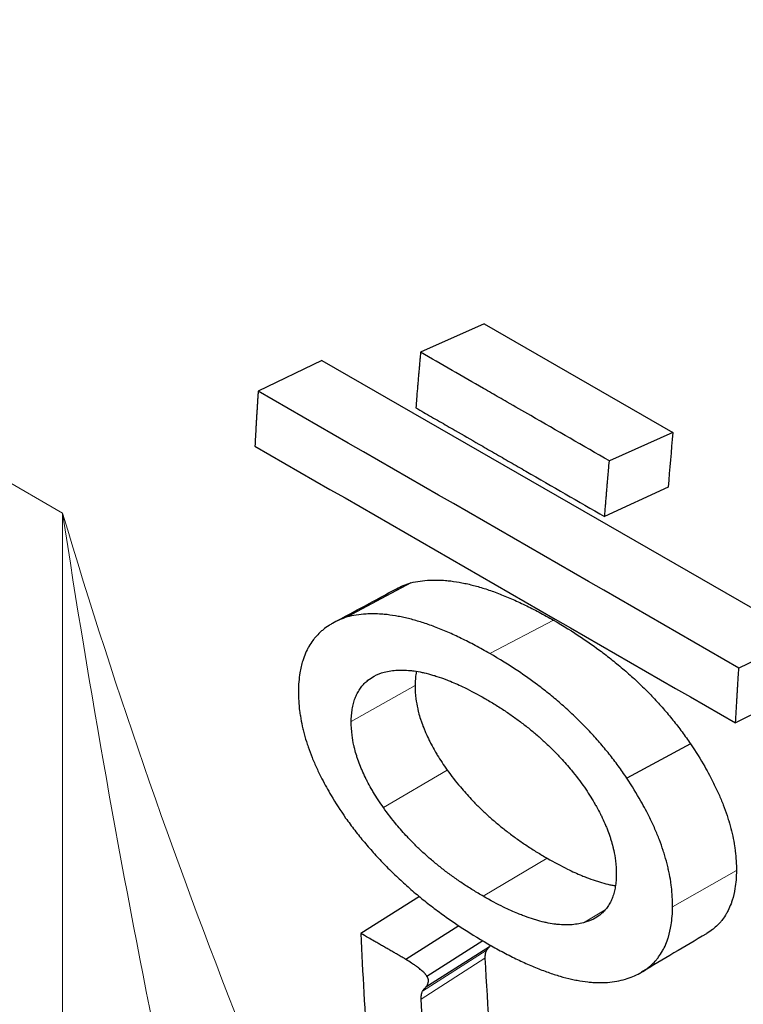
# Model space of a CAD drawing. Header units: millimetres. Extents: x 14 to 974, y 14 to 587.
# Tile 33 of 45: x 536.72 to 540.72, y 424.62 to 430.08. Entities that reach past the tile are written whole.
import ezdxf

# ---------------------------------------------------------------- set-up
doc = ezdxf.new("R2010")
doc.units = ezdxf.units.MM
doc.layers.add('외형선(ISO)', color=7, linetype='Continuous', lineweight=25)
doc.layers.add('좁은 외형선(ISO)', color=7, linetype='Continuous', lineweight=18)

msp = doc.modelspace()

# ---------------------------------------------------------------- linework, layer by layer
at = {"layer": '외형선(ISO)'}
for p, q in [((539.2889, 428.3914), (538.9375, 428.2344)), ((539.2889, 428.3914), (540.3346, 427.7892)), ((538.3904, 428.1894), (538.038, 428.0186)), ((538.3904, 428.1894), (541.0529, 426.6562)), ((540.3346, 427.7892), (539.9833, 427.6322)), ((540.3087, 427.4874), (539.9568, 427.3244)), ((538.8835, 426.9576), (538.5302, 426.7684)), ((541.0529, 426.6562), (540.7004, 426.4854)), ((541.035, 426.3583), (540.6822, 426.1815)), ((540.433, 426.0653), (540.0797, 425.8761)), ((538.9306, 425.2201), (538.6068, 425.0158)), ((539.1501, 425.0576), (538.8563, 424.8722)), ((539.2828, 424.9745), (538.9726, 424.7783)), ((539.3191, 424.9424), (538.966, 424.7177))]:
    msp.add_line(p, q, dxfattribs=at)
for centre, major_axis, start_param, end_param in [((545.4402, 442.8167), (12.4758, 21.6646), 0, 3.141593), ((557.9033, 435.6397), (-12.4758, -21.6646), 5.384727, 5.398839), ((556.9438, 436.1922), (-12.4758, -21.6646), 5.552163, 5.593411)]:
    msp.add_ellipse(centre, major_axis=major_axis, ratio=0.578093, start_param=start_param, end_param=end_param, dxfattribs=at)
for points, knots in [([(538.9375, 428.2344), (538.9367, 428.2258), (538.9359, 428.2173), (538.9351, 428.2087), (538.9344, 428.2001), (538.9336, 428.1916), (538.9328, 428.183), (538.9324, 428.1787), (538.9321, 428.1744), (538.9317, 428.1701), (538.9309, 428.1616), (538.9302, 428.153), (538.9294, 428.1445), (538.929, 428.1402), (538.9287, 428.1359), (538.9283, 428.1316), (538.9275, 428.1231), (538.9268, 428.1145), (538.926, 428.106), (538.9257, 428.1017), (538.9253, 428.0974), (538.9249, 428.0931), (538.9242, 428.0846), (538.9235, 428.076), (538.9227, 428.0675), (538.9224, 428.0632), (538.922, 428.0589), (538.9216, 428.0547), (538.9209, 428.0461), (538.9202, 428.0376), (538.9195, 428.029), (538.9191, 428.0247), (538.9187, 428.0205), (538.9184, 428.0162), (538.9173, 428.0034), (538.9163, 427.9906), (538.9152, 427.9778), (538.9138, 427.9607), (538.9124, 427.9437), (538.9111, 427.9266)], [0, 0, 0, 0, 0.00293985, 0.00293985, 0.00293985, 0.00587969, 0.00587969, 0.00587969, 0.00734962, 0.00734962, 0.00734962, 0.01028946, 0.01028946, 0.01028946, 0.01175938, 0.01175938, 0.01175938, 0.01469923, 0.01469923, 0.01469923, 0.01616915, 0.01616915, 0.01616915, 0.019109, 0.019109, 0.019109, 0.02057892, 0.02057892, 0.02057892, 0.02351877, 0.02351877, 0.02351877, 0.02498869, 0.02498869, 0.02498869, 0.02939846, 0.02939846, 0.02939846, 0.03527815, 0.03527815, 0.03527815, 0.03527815]), ([(539.9833, 427.6322), (539.838, 427.7158), (539.6928, 427.7995), (539.5475, 427.8831), (539.504, 427.9082), (539.4604, 427.9333), (539.4168, 427.9584), (539.4023, 427.9668), (539.3878, 427.9751), (539.3732, 427.9835), (539.3442, 428.0002), (539.3151, 428.0169), (539.2861, 428.0337), (539.1699, 428.1006), (539.0537, 428.1675), (538.9375, 428.2344)], [0, 0, 0, 0, 0.0616237, 0.0616237, 0.0616237, 0.0801108, 0.0801108, 0.0801108, 0.0862732, 0.0862732, 0.0862732, 0.0985979, 0.0985979, 0.0985979, 0.1478969, 0.1478969, 0.1478969, 0.1478969]), ([(538.038, 428.0186), (538.0374, 428.0102), (538.0368, 428.0017), (538.0363, 427.9933), (538.0358, 427.9848), (538.0352, 427.9763), (538.0347, 427.9679), (538.0344, 427.9636), (538.0341, 427.9594), (538.0339, 427.9552), (538.0333, 427.9467), (538.0328, 427.9383), (538.0323, 427.9298), (538.032, 427.9256), (538.0317, 427.9214), (538.0315, 427.9171), (538.031, 427.9087), (538.0304, 427.9002), (538.0299, 427.8918), (538.0297, 427.8876), (538.0294, 427.8833), (538.0291, 427.8791), (538.0286, 427.8707), (538.0281, 427.8622), (538.0276, 427.8538), (538.0274, 427.8496), (538.0271, 427.8454), (538.0269, 427.8411), (538.0264, 427.8327), (538.0259, 427.8243), (538.0254, 427.8158), (538.0251, 427.8116), (538.0249, 427.8074), (538.0247, 427.8032), (538.0239, 427.7905), (538.0232, 427.7779), (538.0225, 427.7652), (538.0216, 427.7484), (538.0206, 427.7316), (538.0197, 427.7147)], [0, 0, 0, 0, 0.00293985, 0.00293985, 0.00293985, 0.00587969, 0.00587969, 0.00587969, 0.00734962, 0.00734962, 0.00734962, 0.01028946, 0.01028946, 0.01028946, 0.01175938, 0.01175938, 0.01175938, 0.01469923, 0.01469923, 0.01469923, 0.01616915, 0.01616915, 0.01616915, 0.019109, 0.019109, 0.019109, 0.02057892, 0.02057892, 0.02057892, 0.02351877, 0.02351877, 0.02351877, 0.02498869, 0.02498869, 0.02498869, 0.02939846, 0.02939846, 0.02939846, 0.03527815, 0.03527815, 0.03527815, 0.03527815]), ([(538.9111, 427.9266), (538.9401, 427.9099), (538.9692, 427.8931), (538.9982, 427.8764), (539.0272, 427.8597), (539.0563, 427.843), (539.0853, 427.8262), (539.0999, 427.8179), (539.1144, 427.8095), (539.1289, 427.8011), (539.1725, 427.776), (539.2161, 427.7509), (539.2596, 427.7259), (539.2887, 427.7091), (539.3177, 427.6924), (539.3468, 427.6757), (539.3613, 427.6673), (539.3758, 427.6589), (539.3904, 427.6506), (539.4194, 427.6338), (539.4485, 427.6171), (539.4775, 427.6004), (539.492, 427.592), (539.5066, 427.5837), (539.5211, 427.5753), (539.6663, 427.4917), (539.8116, 427.408), (539.9568, 427.3244)], [0, 0, 0, 0, 0.0123247, 0.0123247, 0.0123247, 0.0246495, 0.0246495, 0.0246495, 0.0308118, 0.0308118, 0.0308118, 0.049299, 0.049299, 0.049299, 0.0616237, 0.0616237, 0.0616237, 0.0677861, 0.0677861, 0.0677861, 0.0801108, 0.0801108, 0.0801108, 0.0862732, 0.0862732, 0.0862732, 0.1478969, 0.1478969, 0.1478969, 0.1478969]), ([(539.9568, 427.3244), (539.9575, 427.3329), (539.9582, 427.3414), (539.9589, 427.35), (539.9596, 427.3585), (539.9603, 427.367), (539.961, 427.3756), (539.9613, 427.3798), (539.9617, 427.3841), (539.9621, 427.3884), (539.9628, 427.3969), (539.9635, 427.4054), (539.9642, 427.414), (539.9645, 427.4182), (539.9649, 427.4225), (539.9653, 427.4268), (539.966, 427.4353), (539.9667, 427.4439), (539.9674, 427.4524), (539.9678, 427.4567), (539.9681, 427.461), (539.9685, 427.4652), (539.9692, 427.4738), (539.97, 427.4823), (539.9707, 427.4909), (539.9711, 427.4952), (539.9715, 427.4994), (539.9718, 427.5037), (539.9726, 427.5123), (539.9733, 427.5208), (539.9741, 427.5294), (539.9744, 427.5337), (539.9748, 427.538), (539.9752, 427.5422), (539.9763, 427.5551), (539.9775, 427.5679), (539.9786, 427.5808), (539.9802, 427.5979), (539.9817, 427.615), (539.9833, 427.6322)], [0, 0, 0, 0, 0.00293985, 0.00293985, 0.00293985, 0.00587969, 0.00587969, 0.00587969, 0.00734962, 0.00734962, 0.00734962, 0.01028946, 0.01028946, 0.01028946, 0.01175938, 0.01175938, 0.01175938, 0.01469923, 0.01469923, 0.01469923, 0.01616915, 0.01616915, 0.01616915, 0.019109, 0.019109, 0.019109, 0.02057892, 0.02057892, 0.02057892, 0.02351877, 0.02351877, 0.02351877, 0.02498869, 0.02498869, 0.02498869, 0.02939846, 0.02939846, 0.02939846, 0.03527815, 0.03527815, 0.03527815, 0.03527815]), ([(538.8039, 426.9246), (538.8157, 426.931), (538.8281, 426.9369), (538.841, 426.9423), (538.8546, 426.9479), (538.8688, 426.953), (538.8835, 426.9576)], [-0.162806, -0.162806, -0.162806, -0.162806, -0.0833333, -0.0833333, -0.0833333, 0, 0, 0, 0]), ([(538.8835, 426.9576), (538.9169, 426.9658), (538.952, 426.9708), (538.9889, 426.9724), (539.0165, 426.9737), (539.0452, 426.9731), (539.0749, 426.9706), (539.0847, 426.9698), (539.0947, 426.9688), (539.1048, 426.9676), (539.1251, 426.9651), (539.1457, 426.9619), (539.1668, 426.9578), (539.1774, 426.9557), (539.188, 426.9535), (539.1988, 426.951), (539.2203, 426.9461), (539.2423, 426.9403), (539.2647, 426.9338), (539.2759, 426.9305), (539.2872, 426.927), (539.2986, 426.9233), (539.3215, 426.9159), (539.3448, 426.9077), (539.3685, 426.8986), (539.3803, 426.8941), (539.3923, 426.8894), (539.4044, 426.8844), (539.4285, 426.8746), (539.4531, 426.8639), (539.4781, 426.8523), (539.4906, 426.8466), (539.5032, 426.8406), (539.516, 426.8344), (539.5414, 426.8221), (539.5673, 426.8089), (539.5936, 426.7949), (539.6199, 426.7809), (539.6467, 426.7661), (539.6739, 426.7504)], [-1, -1, -1, -1, -0.833333, -0.833333, -0.833333, -0.708333, -0.708333, -0.708333, -0.666667, -0.666667, -0.666667, -0.583333, -0.583333, -0.583333, -0.541667, -0.541667, -0.541667, -0.458333, -0.458333, -0.458333, -0.416667, -0.416667, -0.416667, -0.333333, -0.333333, -0.333333, -0.291667, -0.291667, -0.291667, -0.208333, -0.208333, -0.208333, -0.166667, -0.166667, -0.166667, -0.083333, -0.083333, -0.083333, 0, 0, 0, 0]), ([(538.5302, 426.7684), (538.5154, 426.7636), (538.5012, 426.7582), (538.4877, 426.7523), (538.4741, 426.7463), (538.4611, 426.7399), (538.4488, 426.7329), (538.4426, 426.7293), (538.4366, 426.7257), (538.4307, 426.7219), (538.4189, 426.7143), (538.4078, 426.7062), (538.3972, 426.6975), (538.392, 426.6932), (538.3869, 426.6887), (538.3819, 426.6841), (538.372, 426.6749), (538.3626, 426.6651), (538.3539, 426.6548), (538.3495, 426.6496), (538.3453, 426.6443), (538.3413, 426.6389), (538.3332, 426.628), (538.3257, 426.6166), (538.3188, 426.6046), (538.3154, 426.5986), (538.3121, 426.5925), (538.3089, 426.5862), (538.3026, 426.5737), (538.297, 426.5606), (538.2919, 426.547), (538.2894, 426.5402), (538.287, 426.5332), (538.2848, 426.5261), (538.2782, 426.5049), (538.2729, 426.4824), (538.269, 426.4587), (538.2638, 426.4271), (538.2611, 426.3933), (538.2608, 426.3573)], [0, 0, 0, 0, 0.083333, 0.083333, 0.083333, 0.166667, 0.166667, 0.166667, 0.208333, 0.208333, 0.208333, 0.291667, 0.291667, 0.291667, 0.333333, 0.333333, 0.333333, 0.416667, 0.416667, 0.416667, 0.458333, 0.458333, 0.458333, 0.541667, 0.541667, 0.541667, 0.583333, 0.583333, 0.583333, 0.666667, 0.666667, 0.666667, 0.708333, 0.708333, 0.708333, 0.833333, 0.833333, 0.833333, 1, 1, 1, 1]), ([(539.3207, 426.5661), (539.2935, 426.5817), (539.2668, 426.5965), (539.2405, 426.6105), (539.2141, 426.6245), (539.1883, 426.6376), (539.1628, 426.6499), (539.1501, 426.6561), (539.1375, 426.662), (539.1249, 426.6678), (539.0999, 426.6792), (539.0753, 426.6899), (539.0512, 426.6997), (539.0391, 426.7046), (539.0271, 426.7092), (539.0153, 426.7137), (538.9916, 426.7227), (538.9683, 426.7308), (538.9454, 426.7381), (538.934, 426.7417), (538.9227, 426.7451), (538.9115, 426.7484), (538.8891, 426.7548), (538.8671, 426.7604), (538.8456, 426.7652), (538.8348, 426.7676), (538.8241, 426.7698), (538.8136, 426.7717), (538.7925, 426.7757), (538.7718, 426.7788), (538.7516, 426.7811), (538.7415, 426.7822), (538.7315, 426.7831), (538.7216, 426.7838), (538.6919, 426.786), (538.6632, 426.7863), (538.6356, 426.7847), (538.5987, 426.7826), (538.5635, 426.7771), (538.5302, 426.7684)], [0, 0, 0, 0, 0.083333, 0.083333, 0.083333, 0.166667, 0.166667, 0.166667, 0.208333, 0.208333, 0.208333, 0.291667, 0.291667, 0.291667, 0.333333, 0.333333, 0.333333, 0.416667, 0.416667, 0.416667, 0.458333, 0.458333, 0.458333, 0.541667, 0.541667, 0.541667, 0.583333, 0.583333, 0.583333, 0.666667, 0.666667, 0.666667, 0.708333, 0.708333, 0.708333, 0.833333, 0.833333, 0.833333, 1, 1, 1, 1]), ([(539.6739, 426.7504), (539.7277, 426.7194), (539.7796, 426.6872), (539.8295, 426.6539), (539.867, 426.6289), (539.9033, 426.6032), (539.9386, 426.5768), (539.9503, 426.568), (539.9619, 426.5592), (539.9735, 426.5502), (539.9965, 426.5324), (540.019, 426.5142), (540.041, 426.4958), (540.0521, 426.4865), (540.063, 426.4772), (540.0737, 426.4679), (540.0953, 426.4491), (540.1164, 426.4301), (540.1369, 426.4107), (540.1472, 426.4011), (540.1574, 426.3913), (540.1675, 426.3815), (540.1876, 426.3619), (540.2072, 426.342), (540.2263, 426.3218), (540.2359, 426.3117), (540.2453, 426.3015), (540.2547, 426.2912), (540.2733, 426.2707), (540.2915, 426.2499), (540.3092, 426.2288), (540.3181, 426.2183), (540.3268, 426.2077), (540.3354, 426.197), (540.3526, 426.1756), (540.3694, 426.154), (540.3856, 426.132), (540.4019, 426.1101), (540.4177, 426.0878), (540.433, 426.0653)], [-1, -1, -1, -1, -0.833333, -0.833333, -0.833333, -0.708333, -0.708333, -0.708333, -0.666667, -0.666667, -0.666667, -0.583333, -0.583333, -0.583333, -0.541667, -0.541667, -0.541667, -0.458333, -0.458333, -0.458333, -0.416667, -0.416667, -0.416667, -0.333333, -0.333333, -0.333333, -0.291667, -0.291667, -0.291667, -0.208333, -0.208333, -0.208333, -0.166667, -0.166667, -0.166667, -0.083333, -0.083333, -0.083333, 0, 0, 0, 0]), ([(540.0797, 425.8761), (540.0644, 425.8989), (540.0486, 425.9214), (540.0323, 425.9436), (540.0161, 425.9658), (539.9993, 425.9877), (539.9821, 426.0093), (539.9735, 426.0201), (539.9648, 426.0308), (539.9559, 426.0414), (539.9382, 426.0627), (539.9201, 426.0837), (539.9014, 426.1044), (539.8921, 426.1148), (539.8826, 426.125), (539.8731, 426.1352), (539.8539, 426.1556), (539.8343, 426.1757), (539.8142, 426.1955), (539.8042, 426.2054), (539.794, 426.2152), (539.7837, 426.225), (539.7631, 426.2444), (539.7421, 426.2636), (539.7205, 426.2825), (539.7097, 426.2919), (539.6989, 426.3013), (539.6878, 426.3106), (539.6658, 426.3291), (539.6433, 426.3474), (539.6203, 426.3653), (539.6088, 426.3743), (539.5971, 426.3832), (539.5854, 426.392), (539.5501, 426.4185), (539.5138, 426.4443), (539.4763, 426.4694), (539.4264, 426.5028), (539.3745, 426.5351), (539.3207, 426.5661)], [0, 0, 0, 0, 0.083333, 0.083333, 0.083333, 0.166667, 0.166667, 0.166667, 0.208333, 0.208333, 0.208333, 0.291667, 0.291667, 0.291667, 0.333333, 0.333333, 0.333333, 0.416667, 0.416667, 0.416667, 0.458333, 0.458333, 0.458333, 0.541667, 0.541667, 0.541667, 0.583333, 0.583333, 0.583333, 0.666667, 0.666667, 0.666667, 0.708333, 0.708333, 0.708333, 0.833333, 0.833333, 0.833333, 1, 1, 1, 1]), ([(540.6822, 426.1815), (540.6826, 426.1899), (540.6831, 426.1984), (540.6835, 426.2068), (540.684, 426.2152), (540.6845, 426.2236), (540.6849, 426.232), (540.6852, 426.2363), (540.6854, 426.2405), (540.6857, 426.2447), (540.6861, 426.2531), (540.6866, 426.2615), (540.6871, 426.27), (540.6873, 426.2742), (540.6876, 426.2784), (540.6878, 426.2826), (540.6883, 426.2911), (540.6888, 426.2995), (540.6893, 426.3079), (540.6896, 426.3122), (540.6898, 426.3164), (540.6901, 426.3206), (540.6906, 426.329), (540.6911, 426.3375), (540.6916, 426.3459), (540.6918, 426.3501), (540.6921, 426.3544), (540.6924, 426.3586), (540.6929, 426.367), (540.6934, 426.3755), (540.6939, 426.3839), (540.6942, 426.3882), (540.6944, 426.3924), (540.6947, 426.3966), (540.6955, 426.4093), (540.6963, 426.422), (540.6971, 426.4347), (540.6982, 426.4516), (540.6993, 426.4685), (540.7004, 426.4854)], [0, 0, 0, 0, 0.00293985, 0.00293985, 0.00293985, 0.00587969, 0.00587969, 0.00587969, 0.00734962, 0.00734962, 0.00734962, 0.01028946, 0.01028946, 0.01028946, 0.01175938, 0.01175938, 0.01175938, 0.01469923, 0.01469923, 0.01469923, 0.01616915, 0.01616915, 0.01616915, 0.019109, 0.019109, 0.019109, 0.02057892, 0.02057892, 0.02057892, 0.02351877, 0.02351877, 0.02351877, 0.02498869, 0.02498869, 0.02498869, 0.02939846, 0.02939846, 0.02939846, 0.03527815, 0.03527815, 0.03527815, 0.03527815]), ([(538.5534, 426.1888), (538.5535, 426.2011), (538.554, 426.213), (538.555, 426.2246), (538.5559, 426.2361), (538.5572, 426.2472), (538.559, 426.258), (538.5599, 426.2633), (538.5609, 426.2686), (538.5619, 426.2738), (538.5641, 426.2842), (538.5667, 426.2941), (538.5697, 426.3037), (538.5712, 426.3085), (538.5729, 426.3132), (538.5746, 426.3178), (538.578, 426.327), (538.5818, 426.3358), (538.5861, 426.3442), (538.5882, 426.3484), (538.5905, 426.3525), (538.5928, 426.3565), (538.5975, 426.3645), (538.6026, 426.3721), (538.6081, 426.3794), (538.6108, 426.383), (538.6137, 426.3865), (538.6167, 426.3899), (538.6226, 426.3968), (538.6289, 426.4032), (538.6357, 426.4093), (538.639, 426.4123), (538.6425, 426.4152), (538.6461, 426.4181), (538.6568, 426.4266), (538.6685, 426.4342), (538.6811, 426.4409), (538.6979, 426.4499), (538.7164, 426.4573), (538.7365, 426.4631)], [0, 0, 0, 0, 0.083333, 0.083333, 0.083333, 0.166667, 0.166667, 0.166667, 0.208333, 0.208333, 0.208333, 0.291667, 0.291667, 0.291667, 0.333333, 0.333333, 0.333333, 0.416667, 0.416667, 0.416667, 0.458333, 0.458333, 0.458333, 0.541667, 0.541667, 0.541667, 0.583333, 0.583333, 0.583333, 0.666667, 0.666667, 0.666667, 0.708333, 0.708333, 0.708333, 0.833333, 0.833333, 0.833333, 1, 1, 1, 1]), ([(538.7365, 426.4631), (538.7482, 426.4661), (538.7602, 426.4684), (538.7725, 426.4702), (538.7848, 426.472), (538.7974, 426.4732), (538.8104, 426.4738), (538.8168, 426.4742), (538.8234, 426.4743), (538.83, 426.4743), (538.8433, 426.4744), (538.8568, 426.4738), (538.8707, 426.4727), (538.8777, 426.4722), (538.8847, 426.4715), (538.8918, 426.4706), (538.906, 426.4689), (538.9205, 426.4666), (538.9353, 426.4637), (538.9428, 426.4623), (538.9503, 426.4607), (538.9578, 426.459), (538.973, 426.4556), (538.9884, 426.4515), (539.0042, 426.4469), (539.0121, 426.4446), (539.02, 426.4421), (539.0281, 426.4395), (539.0442, 426.4343), (539.0606, 426.4285), (539.0773, 426.4222), (539.0856, 426.419), (539.094, 426.4156), (539.1025, 426.4122), (539.1281, 426.4017), (539.1543, 426.39), (539.1812, 426.3769), (539.2171, 426.3595), (539.2542, 426.3397), (539.2926, 426.3176)], [0, 0, 0, 0, 0.083333, 0.083333, 0.083333, 0.166667, 0.166667, 0.166667, 0.208333, 0.208333, 0.208333, 0.291667, 0.291667, 0.291667, 0.333333, 0.333333, 0.333333, 0.416667, 0.416667, 0.416667, 0.458333, 0.458333, 0.458333, 0.541667, 0.541667, 0.541667, 0.583333, 0.583333, 0.583333, 0.666667, 0.666667, 0.666667, 0.708333, 0.708333, 0.708333, 0.833333, 0.833333, 0.833333, 1, 1, 1, 1]), ([(538.9145, 426.4674), (538.9138, 426.4639), (538.9131, 426.4604), (538.9125, 426.4568), (538.9108, 426.4462), (538.9094, 426.4353), (538.9085, 426.424), (538.9076, 426.4128), (538.9071, 426.4011), (538.907, 426.389)], [-0.195197, -0.195197, -0.195197, -0.195197, -0.1666667, -0.1666667, -0.1666667, -0.0833333, -0.0833333, -0.0833333, 0, 0, 0, 0]), ([(538.907, 426.389), (538.9068, 426.3649), (538.9083, 426.3404), (538.9115, 426.3157), (538.9139, 426.2971), (538.9172, 426.2784), (538.9215, 426.2595), (538.923, 426.2532), (538.9245, 426.2468), (538.9261, 426.2405), (538.9294, 426.2278), (538.9331, 426.215), (538.9372, 426.2022), (538.9392, 426.1958), (538.9414, 426.1893), (538.9437, 426.1829), (538.9482, 426.17), (538.9531, 426.157), (538.9585, 426.1439), (538.9612, 426.1373), (538.964, 426.1308), (538.9669, 426.1242), (538.9726, 426.111), (538.9788, 426.0978), (538.9854, 426.0845), (538.9887, 426.0778), (538.9921, 426.0712), (538.9957, 426.0645), (539.0027, 426.0511), (539.0101, 426.0376), (539.018, 426.024), (539.0219, 426.0173), (539.0259, 426.0105), (539.0301, 426.0036), (539.0384, 425.99), (539.047, 425.9763), (539.0561, 425.9625), (539.0652, 425.9487), (539.0748, 425.9348), (539.0847, 425.9209)], [-1, -1, -1, -1, -0.833333, -0.833333, -0.833333, -0.708333, -0.708333, -0.708333, -0.666667, -0.666667, -0.666667, -0.583333, -0.583333, -0.583333, -0.541667, -0.541667, -0.541667, -0.458333, -0.458333, -0.458333, -0.416667, -0.416667, -0.416667, -0.333333, -0.333333, -0.333333, -0.291667, -0.291667, -0.291667, -0.208333, -0.208333, -0.208333, -0.166667, -0.166667, -0.166667, -0.083333, -0.083333, -0.083333, 0, 0, 0, 0]), ([(538.2608, 426.3573), (538.2607, 426.3393), (538.2612, 426.3212), (538.2623, 426.303), (538.2634, 426.2847), (538.2651, 426.2664), (538.2675, 426.2479), (538.2687, 426.2386), (538.27, 426.2294), (538.2715, 426.2201), (538.2744, 426.2015), (538.278, 426.1827), (538.2822, 426.1639), (538.2843, 426.1544), (538.2866, 426.145), (538.289, 426.1355), (538.2938, 426.1165), (538.2993, 426.0974), (538.3053, 426.0781), (538.3083, 426.0685), (538.3115, 426.0589), (538.3148, 426.0492), (538.3215, 426.0298), (538.3288, 426.0103), (538.3367, 425.9907), (538.3406, 425.9809), (538.3447, 425.971), (538.349, 425.9611), (538.3575, 425.9414), (538.3666, 425.9215), (538.3763, 425.9015), (538.3812, 425.8915), (538.3862, 425.8814), (538.3914, 425.8714), (538.4069, 425.8412), (538.4237, 425.8107), (538.442, 425.7799), (538.4663, 425.7388), (538.4931, 425.6972), (538.5223, 425.6551)], [0, 0, 0, 0, 0.083333, 0.083333, 0.083333, 0.166667, 0.166667, 0.166667, 0.208333, 0.208333, 0.208333, 0.291667, 0.291667, 0.291667, 0.333333, 0.333333, 0.333333, 0.416667, 0.416667, 0.416667, 0.458333, 0.458333, 0.458333, 0.541667, 0.541667, 0.541667, 0.583333, 0.583333, 0.583333, 0.666667, 0.666667, 0.666667, 0.708333, 0.708333, 0.708333, 0.833333, 0.833333, 0.833333, 1, 1, 1, 1]), ([(539.2926, 426.3176), (539.3121, 426.3064), (539.3312, 426.295), (539.35, 426.2834), (539.3687, 426.2718), (539.3871, 426.2599), (539.4052, 426.2479), (539.4143, 426.2419), (539.4232, 426.2358), (539.4321, 426.2297), (539.4498, 426.2175), (539.4672, 426.205), (539.4842, 426.1924), (539.4928, 426.186), (539.5012, 426.1797), (539.5095, 426.1732), (539.5262, 426.1604), (539.5426, 426.1473), (539.5586, 426.134), (539.5666, 426.1274), (539.5745, 426.1207), (539.5824, 426.1139), (539.598, 426.1005), (539.6134, 426.0868), (539.6283, 426.0729), (539.6358, 426.0659), (539.6432, 426.0589), (539.6506, 426.0519), (539.6652, 426.0378), (539.6795, 426.0235), (539.6935, 426.009), (539.7004, 426.0017), (539.7073, 425.9944), (539.7141, 425.987), (539.7346, 425.965), (539.7542, 425.9424), (539.7731, 425.9194), (539.7983, 425.8888), (539.8222, 425.8573), (539.8447, 425.825)], [0, 0, 0, 0, 0.083333, 0.083333, 0.083333, 0.166667, 0.166667, 0.166667, 0.208333, 0.208333, 0.208333, 0.291667, 0.291667, 0.291667, 0.333333, 0.333333, 0.333333, 0.416667, 0.416667, 0.416667, 0.458333, 0.458333, 0.458333, 0.541667, 0.541667, 0.541667, 0.583333, 0.583333, 0.583333, 0.666667, 0.666667, 0.666667, 0.708333, 0.708333, 0.708333, 0.833333, 0.833333, 0.833333, 1, 1, 1, 1]), ([(538.7312, 425.7133), (538.7212, 425.7275), (538.7117, 425.7415), (538.7026, 425.7555), (538.6935, 425.7694), (538.6848, 425.7833), (538.6765, 425.7971), (538.6724, 425.804), (538.6684, 425.8109), (538.6644, 425.8178), (538.6566, 425.8315), (538.6491, 425.8452), (538.6421, 425.8588), (538.6386, 425.8656), (538.6352, 425.8723), (538.6319, 425.8791), (538.6253, 425.8926), (538.6191, 425.906), (538.6133, 425.9194), (538.6104, 425.9261), (538.6076, 425.9327), (538.6049, 425.9394), (538.5996, 425.9527), (538.5946, 425.9659), (538.5901, 425.979), (538.5879, 425.9855), (538.5857, 425.9921), (538.5836, 425.9986), (538.5795, 426.0117), (538.5758, 426.0246), (538.5726, 426.0375), (538.5709, 426.044), (538.5694, 426.0504), (538.568, 426.0568), (538.5637, 426.0761), (538.5604, 426.0952), (538.558, 426.1141), (538.5548, 426.1393), (538.5533, 426.1642), (538.5534, 426.1888)], [0, 0, 0, 0, 0.083333, 0.083333, 0.083333, 0.166667, 0.166667, 0.166667, 0.208333, 0.208333, 0.208333, 0.291667, 0.291667, 0.291667, 0.333333, 0.333333, 0.333333, 0.416667, 0.416667, 0.416667, 0.458333, 0.458333, 0.458333, 0.541667, 0.541667, 0.541667, 0.583333, 0.583333, 0.583333, 0.666667, 0.666667, 0.666667, 0.708333, 0.708333, 0.708333, 0.833333, 0.833333, 0.833333, 1, 1, 1, 1]), ([(540.433, 426.0653), (540.4616, 426.0227), (540.4877, 425.9807), (540.5114, 425.9394), (540.5292, 425.9083), (540.5456, 425.8776), (540.5607, 425.8473), (540.5657, 425.8371), (540.5706, 425.8271), (540.5753, 425.817), (540.5847, 425.7969), (540.5936, 425.777), (540.6018, 425.7572), (540.6059, 425.7473), (540.6099, 425.7374), (540.6137, 425.7276), (540.6213, 425.708), (540.6284, 425.6885), (540.6348, 425.6692), (540.638, 425.6595), (540.6411, 425.6499), (540.644, 425.6403), (540.6498, 425.6211), (540.6551, 425.6021), (540.6597, 425.5832), (540.662, 425.5738), (540.6642, 425.5644), (540.6662, 425.555), (540.6703, 425.5363), (540.6737, 425.5177), (540.6766, 425.4993), (540.678, 425.4901), (540.6792, 425.4809), (540.6804, 425.4718), (540.6826, 425.4535), (540.6843, 425.4354), (540.6853, 425.4175), (540.6864, 425.3995), (540.6869, 425.3817), (540.6867, 425.3641)], [-1, -1, -1, -1, -0.833333, -0.833333, -0.833333, -0.708333, -0.708333, -0.708333, -0.666667, -0.666667, -0.666667, -0.583333, -0.583333, -0.583333, -0.541667, -0.541667, -0.541667, -0.458333, -0.458333, -0.458333, -0.416667, -0.416667, -0.416667, -0.333333, -0.333333, -0.333333, -0.291667, -0.291667, -0.291667, -0.208333, -0.208333, -0.208333, -0.166667, -0.166667, -0.166667, -0.083333, -0.083333, -0.083333, 0, 0, 0, 0]), ([(539.0847, 425.9209), (539.1078, 425.8886), (539.1321, 425.8573), (539.1578, 425.8268), (539.1771, 425.8039), (539.197, 425.7815), (539.2177, 425.7596), (539.2246, 425.7523), (539.2316, 425.745), (539.2387, 425.7378), (539.2528, 425.7234), (539.2672, 425.7092), (539.282, 425.6952), (539.2893, 425.6882), (539.2968, 425.6813), (539.3043, 425.6744), (539.3194, 425.6606), (539.3348, 425.6471), (539.3505, 425.6337), (539.3584, 425.6271), (539.3663, 425.6204), (539.3743, 425.6139), (539.3903, 425.6007), (539.4067, 425.5878), (539.4233, 425.5751), (539.4317, 425.5687), (539.4401, 425.5624), (539.4486, 425.5561), (539.4655, 425.5436), (539.4828, 425.5313), (539.5004, 425.5192), (539.5092, 425.5132), (539.5181, 425.5072), (539.5271, 425.5012), (539.545, 425.4893), (539.5633, 425.4777), (539.5818, 425.4662), (539.6004, 425.4547), (539.6192, 425.4435), (539.6384, 425.4324)], [-1, -1, -1, -1, -0.833333, -0.833333, -0.833333, -0.708333, -0.708333, -0.708333, -0.666667, -0.666667, -0.666667, -0.583333, -0.583333, -0.583333, -0.541667, -0.541667, -0.541667, -0.458333, -0.458333, -0.458333, -0.416667, -0.416667, -0.416667, -0.333333, -0.333333, -0.333333, -0.291667, -0.291667, -0.291667, -0.208333, -0.208333, -0.208333, -0.166667, -0.166667, -0.166667, -0.083333, -0.083333, -0.083333, 0, 0, 0, 0]), ([(540.3332, 425.1639), (540.3333, 425.1819), (540.3329, 425.2), (540.3318, 425.2183), (540.3307, 425.2366), (540.3291, 425.2551), (540.3269, 425.2737), (540.3257, 425.283), (540.3245, 425.2923), (540.323, 425.3017), (540.3202, 425.3204), (540.3168, 425.3393), (540.3127, 425.3584), (540.3107, 425.3679), (540.3085, 425.3774), (540.3062, 425.387), (540.3016, 425.4062), (540.2964, 425.4256), (540.2905, 425.4451), (540.2876, 425.4548), (540.2846, 425.4646), (540.2813, 425.4744), (540.2749, 425.4941), (540.2679, 425.5139), (540.2603, 425.5338), (540.2564, 425.5438), (540.2525, 425.5538), (540.2484, 425.5638), (540.2401, 425.5839), (540.2313, 425.6041), (540.2219, 425.6245), (540.2172, 425.6347), (540.2123, 425.6449), (540.2073, 425.6552), (540.1922, 425.686), (540.1758, 425.7171), (540.158, 425.7485), (540.1344, 425.7905), (540.1082, 425.833), (540.0797, 425.8761)], [0, 0, 0, 0, 0.083333, 0.083333, 0.083333, 0.166667, 0.166667, 0.166667, 0.208333, 0.208333, 0.208333, 0.291667, 0.291667, 0.291667, 0.333333, 0.333333, 0.333333, 0.416667, 0.416667, 0.416667, 0.458333, 0.458333, 0.458333, 0.541667, 0.541667, 0.541667, 0.583333, 0.583333, 0.583333, 0.666667, 0.666667, 0.666667, 0.708333, 0.708333, 0.708333, 0.833333, 0.833333, 0.833333, 1, 1, 1, 1]), ([(539.8447, 425.825), (539.8546, 425.8105), (539.8641, 425.7962), (539.8732, 425.782), (539.8823, 425.7677), (539.891, 425.7535), (539.8992, 425.7395), (539.9033, 425.7324), (539.9074, 425.7254), (539.9113, 425.7184), (539.9191, 425.7044), (539.9265, 425.6905), (539.9335, 425.6767), (539.937, 425.6698), (539.9404, 425.6629), (539.9437, 425.656), (539.9503, 425.6423), (539.9564, 425.6286), (539.9622, 425.6151), (539.965, 425.6083), (539.9678, 425.6016), (539.9705, 425.5948), (539.9758, 425.5814), (539.9807, 425.568), (539.9852, 425.5547), (539.9874, 425.548), (539.9895, 425.5414), (539.9916, 425.5348), (539.9956, 425.5216), (539.9993, 425.5085), (540.0025, 425.4955), (540.0041, 425.489), (540.0057, 425.4825), (540.0071, 425.476), (540.0113, 425.4566), (540.0146, 425.4374), (540.0169, 425.4184), (540.0201, 425.3931), (540.0216, 425.3681), (540.0214, 425.3435)], [0, 0, 0, 0, 0.083333, 0.083333, 0.083333, 0.166667, 0.166667, 0.166667, 0.208333, 0.208333, 0.208333, 0.291667, 0.291667, 0.291667, 0.333333, 0.333333, 0.333333, 0.416667, 0.416667, 0.416667, 0.458333, 0.458333, 0.458333, 0.541667, 0.541667, 0.541667, 0.583333, 0.583333, 0.583333, 0.666667, 0.666667, 0.666667, 0.708333, 0.708333, 0.708333, 0.833333, 0.833333, 0.833333, 1, 1, 1, 1]), ([(539.2849, 425.2215), (539.2657, 425.2325), (539.2469, 425.2438), (539.2283, 425.2553), (539.2098, 425.2668), (539.1915, 425.2785), (539.1736, 425.2904), (539.1646, 425.2963), (539.1557, 425.3024), (539.1469, 425.3084), (539.1293, 425.3206), (539.112, 425.3329), (539.0951, 425.3455), (539.0866, 425.3518), (539.0782, 425.3581), (539.0698, 425.3645), (539.0532, 425.3773), (539.0368, 425.3903), (539.0208, 425.4035), (539.0128, 425.4101), (539.0049, 425.4168), (538.997, 425.4235), (538.9813, 425.4369), (538.9659, 425.4506), (538.9508, 425.4645), (538.9433, 425.4714), (538.9358, 425.4784), (538.9284, 425.4855), (538.9137, 425.4995), (538.8993, 425.5139), (538.8851, 425.5284), (538.8781, 425.5357), (538.8711, 425.543), (538.8642, 425.5503), (538.8435, 425.5725), (538.8235, 425.5951), (538.8043, 425.6182), (538.7786, 425.649), (538.7542, 425.6807), (538.7312, 425.7133)], [0, 0, 0, 0, 0.083333, 0.083333, 0.083333, 0.166667, 0.166667, 0.166667, 0.208333, 0.208333, 0.208333, 0.291667, 0.291667, 0.291667, 0.333333, 0.333333, 0.333333, 0.416667, 0.416667, 0.416667, 0.458333, 0.458333, 0.458333, 0.541667, 0.541667, 0.541667, 0.583333, 0.583333, 0.583333, 0.666667, 0.666667, 0.666667, 0.708333, 0.708333, 0.708333, 0.833333, 0.833333, 0.833333, 1, 1, 1, 1]), ([(538.5223, 425.6551), (538.5387, 425.6321), (538.5557, 425.6093), (538.5731, 425.5869), (538.5905, 425.5644), (538.6083, 425.5423), (538.6266, 425.5205), (538.6357, 425.5096), (538.645, 425.4988), (538.6544, 425.488), (538.6731, 425.4666), (538.6923, 425.4454), (538.712, 425.4245), (538.7218, 425.4141), (538.7317, 425.4037), (538.7418, 425.3934), (538.7619, 425.3729), (538.7824, 425.3526), (538.8034, 425.3327), (538.8139, 425.3227), (538.8245, 425.3128), (538.8353, 425.303), (538.8567, 425.2834), (538.8786, 425.264), (538.9009, 425.245), (538.9121, 425.2355), (538.9233, 425.2261), (538.9347, 425.2167), (538.9575, 425.198), (538.9807, 425.1796), (539.0044, 425.1615), (539.0162, 425.1524), (539.0281, 425.1435), (539.0402, 425.1346), (539.0763, 425.1079), (539.1135, 425.0819), (539.1516, 425.0566), (539.2025, 425.0228), (539.2551, 424.9903), (539.3094, 424.959)], [0, 0, 0, 0, 0.083333, 0.083333, 0.083333, 0.166667, 0.166667, 0.166667, 0.208333, 0.208333, 0.208333, 0.291667, 0.291667, 0.291667, 0.333333, 0.333333, 0.333333, 0.416667, 0.416667, 0.416667, 0.458333, 0.458333, 0.458333, 0.541667, 0.541667, 0.541667, 0.583333, 0.583333, 0.583333, 0.666667, 0.666667, 0.666667, 0.708333, 0.708333, 0.708333, 0.833333, 0.833333, 0.833333, 1, 1, 1, 1]), ([(539.6384, 425.4324), (539.6773, 425.41), (539.7149, 425.39), (539.7511, 425.3722), (539.7782, 425.359), (539.8046, 425.347), (539.8302, 425.3363), (539.8388, 425.3328), (539.8472, 425.3294), (539.8556, 425.3261), (539.8724, 425.3196), (539.8888, 425.3137), (539.9048, 425.3083), (539.9129, 425.3057), (539.9208, 425.3032), (539.9287, 425.3008), (539.9444, 425.296), (539.9598, 425.2919), (539.9748, 425.2883), (539.9824, 425.2865), (539.9898, 425.2849), (539.9972, 425.2834), (540.0038, 425.282), (540.0103, 425.2808), (540.0167, 425.2797)], [-1, -1, -1, -1, -0.8333333, -0.8333333, -0.8333333, -0.7083333, -0.7083333, -0.7083333, -0.6666667, -0.6666667, -0.6666667, -0.5833333, -0.5833333, -0.5833333, -0.5416667, -0.5416667, -0.5416667, -0.4583333, -0.4583333, -0.4583333, -0.4166667, -0.4166667, -0.4166667, -0.3793968, -0.3793968, -0.3793968, -0.3793968]), ([(540.0214, 425.3435), (540.0213, 425.3312), (540.0208, 425.3193), (540.0199, 425.3078), (540.019, 425.2963), (540.0176, 425.2852), (540.0159, 425.2745), (540.015, 425.2691), (540.0141, 425.2639), (540.013, 425.2588), (540.0108, 425.2485), (540.0083, 425.2386), (540.0053, 425.2291), (540.0038, 425.2244), (540.0022, 425.2198), (540.0005, 425.2152), (539.9971, 425.2062), (539.9933, 425.1975), (539.9891, 425.1893), (539.987, 425.1851), (539.9848, 425.1811), (539.9825, 425.1772), (539.9778, 425.1693), (539.9728, 425.1619), (539.9673, 425.1548), (539.9646, 425.1513), (539.9618, 425.1479), (539.9588, 425.1446), (539.9529, 425.1379), (539.9466, 425.1317), (539.9399, 425.1259), (539.9366, 425.1229), (539.9331, 425.1201), (539.9295, 425.1174), (539.9188, 425.1093), (539.9072, 425.102), (539.8946, 425.0957), (539.8779, 425.0872), (539.8594, 425.0804), (539.8393, 425.0752)], [0, 0, 0, 0, 0.083333, 0.083333, 0.083333, 0.166667, 0.166667, 0.166667, 0.208333, 0.208333, 0.208333, 0.291667, 0.291667, 0.291667, 0.333333, 0.333333, 0.333333, 0.416667, 0.416667, 0.416667, 0.458333, 0.458333, 0.458333, 0.541667, 0.541667, 0.541667, 0.583333, 0.583333, 0.583333, 0.666667, 0.666667, 0.666667, 0.708333, 0.708333, 0.708333, 0.833333, 0.833333, 0.833333, 1, 1, 1, 1]), ([(540.6867, 425.3641), (540.6865, 425.3288), (540.6839, 425.2958), (540.6789, 425.2651), (540.6752, 425.2421), (540.6701, 425.2203), (540.6637, 425.1998), (540.6616, 425.193), (540.6593, 425.1863), (540.6568, 425.1798), (540.652, 425.1667), (540.6465, 425.1541), (540.6405, 425.1422), (540.6374, 425.1362), (540.6343, 425.1303), (540.6309, 425.1246), (540.6243, 425.1132), (540.617, 425.1024), (540.6092, 425.0922), (540.6053, 425.087), (540.6012, 425.082), (540.597, 425.0772), (540.5885, 425.0675), (540.5795, 425.0583), (540.5698, 425.0498), (540.565, 425.0455), (540.56, 425.0413), (540.5549, 425.0373), (540.5447, 425.0293), (540.5338, 425.0219), (540.5224, 425.015), (540.5217, 425.0145), (540.521, 425.0141), (540.5202, 425.0137)], [-1, -1, -1, -1, -0.8333333, -0.8333333, -0.8333333, -0.7083333, -0.7083333, -0.7083333, -0.6666667, -0.6666667, -0.6666667, -0.5833333, -0.5833333, -0.5833333, -0.5416667, -0.5416667, -0.5416667, -0.4583333, -0.4583333, -0.4583333, -0.4166667, -0.4166667, -0.4166667, -0.3333333, -0.3333333, -0.3333333, -0.2916667, -0.2916667, -0.2916667, -0.2083333, -0.2083333, -0.2083333, -0.2031491, -0.2031491, -0.2031491, -0.2031491]), ([(539.8393, 425.0752), (539.8279, 425.0721), (539.8162, 425.0696), (539.8042, 425.0677), (539.7921, 425.0658), (539.7798, 425.0645), (539.7671, 425.0638), (539.7607, 425.0634), (539.7543, 425.0632), (539.7477, 425.0632), (539.7347, 425.0631), (539.7213, 425.0636), (539.7076, 425.0647), (539.7008, 425.0652), (539.6938, 425.0659), (539.6868, 425.0667), (539.6728, 425.0684), (539.6584, 425.0707), (539.6437, 425.0736), (539.6363, 425.075), (539.6289, 425.0766), (539.6213, 425.0783), (539.6063, 425.0818), (539.5909, 425.0859), (539.5752, 425.0906), (539.5673, 425.0929), (539.5594, 425.0954), (539.5513, 425.098), (539.5353, 425.1033), (539.5189, 425.1091), (539.5021, 425.1156), (539.4937, 425.1188), (539.4853, 425.1222), (539.4767, 425.1257), (539.4511, 425.1362), (539.4247, 425.1482), (539.3976, 425.1614), (539.3614, 425.179), (539.3238, 425.1991), (539.2849, 425.2215)], [0, 0, 0, 0, 0.083333, 0.083333, 0.083333, 0.166667, 0.166667, 0.166667, 0.208333, 0.208333, 0.208333, 0.291667, 0.291667, 0.291667, 0.333333, 0.333333, 0.333333, 0.416667, 0.416667, 0.416667, 0.458333, 0.458333, 0.458333, 0.541667, 0.541667, 0.541667, 0.583333, 0.583333, 0.583333, 0.666667, 0.666667, 0.666667, 0.708333, 0.708333, 0.708333, 0.833333, 0.833333, 0.833333, 1, 1, 1, 1]), ([(540.0718, 424.7628), (540.0862, 424.7672), (540.1001, 424.772), (540.1133, 424.7775), (540.1266, 424.783), (540.1392, 424.789), (540.1512, 424.7956), (540.1573, 424.7989), (540.1631, 424.8023), (540.1689, 424.8059), (540.1803, 424.813), (540.1911, 424.8208), (540.2014, 424.829), (540.2065, 424.8332), (540.2115, 424.8375), (540.2163, 424.8419), (540.2259, 424.8508), (540.235, 424.8602), (540.2434, 424.8702), (540.2476, 424.8752), (540.2517, 424.8803), (540.2556, 424.8856), (540.2635, 424.8962), (540.2707, 424.9073), (540.2774, 424.919), (540.2807, 424.9249), (540.2839, 424.9309), (540.2869, 424.937), (540.293, 424.9493), (540.2984, 424.9621), (540.3033, 424.9755), (540.3057, 424.9822), (540.308, 424.9891), (540.3101, 424.9961), (540.3165, 425.017), (540.3216, 425.0393), (540.3253, 425.0628), (540.3303, 425.0942), (540.3329, 425.1279), (540.3332, 425.1639)], [0, 0, 0, 0, 0.083333, 0.083333, 0.083333, 0.166667, 0.166667, 0.166667, 0.208333, 0.208333, 0.208333, 0.291667, 0.291667, 0.291667, 0.333333, 0.333333, 0.333333, 0.416667, 0.416667, 0.416667, 0.458333, 0.458333, 0.458333, 0.541667, 0.541667, 0.541667, 0.583333, 0.583333, 0.583333, 0.666667, 0.666667, 0.666667, 0.708333, 0.708333, 0.708333, 0.833333, 0.833333, 0.833333, 1, 1, 1, 1]), ([(538.8563, 424.8722), (538.8494, 424.8762), (538.8424, 424.8802), (538.8355, 424.8842), (538.8286, 424.8881), (538.8217, 424.8921), (538.8147, 424.8961), (538.8113, 424.8981), (538.8078, 424.9001), (538.8043, 424.9021), (538.7974, 424.9061), (538.7905, 424.9101), (538.7835, 424.9141), (538.7801, 424.9161), (538.7766, 424.9181), (538.7732, 424.9201), (538.7662, 424.9241), (538.7593, 424.928), (538.7524, 424.932), (538.7489, 424.934), (538.7454, 424.936), (538.742, 424.938), (538.735, 424.942), (538.7281, 424.946), (538.7212, 424.95), (538.7177, 424.952), (538.7143, 424.954), (538.7108, 424.956), (538.7039, 424.96), (538.6969, 424.964), (538.69, 424.9679), (538.6865, 424.9699), (538.6831, 424.9719), (538.6796, 424.9739), (538.6692, 424.9799), (538.6588, 424.9859), (538.6484, 424.9919), (538.6346, 424.9999), (538.6207, 425.0079), (538.6068, 425.0158)], [0, 0, 0, 0, 0.00293985, 0.00293985, 0.00293985, 0.00587969, 0.00587969, 0.00587969, 0.00734962, 0.00734962, 0.00734962, 0.01028946, 0.01028946, 0.01028946, 0.01175938, 0.01175938, 0.01175938, 0.01469923, 0.01469923, 0.01469923, 0.01616915, 0.01616915, 0.01616915, 0.019109, 0.019109, 0.019109, 0.02057892, 0.02057892, 0.02057892, 0.02351877, 0.02351877, 0.02351877, 0.02498869, 0.02498869, 0.02498869, 0.02939846, 0.02939846, 0.02939846, 0.03527815, 0.03527815, 0.03527815, 0.03527815]), ([(539.3094, 424.959), (539.3364, 424.9435), (539.3628, 424.9288), (539.3887, 424.915), (539.4147, 424.9012), (539.4402, 424.8882), (539.4652, 424.876), (539.4777, 424.8699), (539.49, 424.8641), (539.5023, 424.8584), (539.5268, 424.8471), (539.5508, 424.8366), (539.5744, 424.827), (539.5862, 424.8221), (539.5978, 424.8175), (539.6094, 424.8131), (539.6324, 424.8043), (539.655, 424.7963), (539.6771, 424.7892), (539.6882, 424.7856), (539.6991, 424.7823), (539.7099, 424.7791), (539.7316, 424.7728), (539.7527, 424.7674), (539.7734, 424.7627), (539.7838, 424.7604), (539.794, 424.7583), (539.8041, 424.7564), (539.8243, 424.7527), (539.844, 424.7497), (539.8633, 424.7476), (539.8729, 424.7466), (539.8824, 424.7457), (539.8918, 424.7451), (539.92, 424.7432), (539.9471, 424.7432), (539.9731, 424.7451), (540.0079, 424.7476), (540.0408, 424.7535), (540.0718, 424.7628)], [0, 0, 0, 0, 0.083333, 0.083333, 0.083333, 0.166667, 0.166667, 0.166667, 0.208333, 0.208333, 0.208333, 0.291667, 0.291667, 0.291667, 0.333333, 0.333333, 0.333333, 0.416667, 0.416667, 0.416667, 0.458333, 0.458333, 0.458333, 0.541667, 0.541667, 0.541667, 0.583333, 0.583333, 0.583333, 0.666667, 0.666667, 0.666667, 0.708333, 0.708333, 0.708333, 0.833333, 0.833333, 0.833333, 1, 1, 1, 1]), ([(539.3014, 424.9211), (539.3005, 424.9193), (539.2996, 424.9174), (539.2988, 424.9155), (539.2982, 424.914), (539.2977, 424.9124), (539.2972, 424.9108), (539.2971, 424.9103), (539.2969, 424.9098), (539.2968, 424.9092), (539.2965, 424.9081), (539.2962, 424.907), (539.296, 424.9059), (539.2959, 424.9053), (539.2957, 424.9047), (539.2956, 424.9041), (539.2954, 424.903), (539.2952, 424.9018), (539.295, 424.9005), (539.2949, 424.8999), (539.2949, 424.8993), (539.2948, 424.8987), (539.2946, 424.8975), (539.2945, 424.8962), (539.2944, 424.8949), (539.2943, 424.8942), (539.2943, 424.8936), (539.2942, 424.8929), (539.2942, 424.8916), (539.2941, 424.8903), (539.2941, 424.8889), (539.294, 424.8882), (539.294, 424.8875), (539.294, 424.8868), (539.294, 424.8854), (539.294, 424.884), (539.294, 424.8826), (539.2941, 424.8811), (539.2941, 424.8796), (539.2942, 424.8782)], [-1, -1, -1, -1, -0.833333, -0.833333, -0.833333, -0.708333, -0.708333, -0.708333, -0.666667, -0.666667, -0.666667, -0.583333, -0.583333, -0.583333, -0.541667, -0.541667, -0.541667, -0.458333, -0.458333, -0.458333, -0.416667, -0.416667, -0.416667, -0.333333, -0.333333, -0.333333, -0.291667, -0.291667, -0.291667, -0.208333, -0.208333, -0.208333, -0.166667, -0.166667, -0.166667, -0.083333, -0.083333, -0.083333, 0, 0, 0, 0]), ([(539.3191, 424.9424), (539.3176, 424.9409), (539.3162, 424.9395), (539.3149, 424.9381), (539.3139, 424.9371), (539.3129, 424.9361), (539.312, 424.9351), (539.3117, 424.9348), (539.3114, 424.9345), (539.3112, 424.9341), (539.3106, 424.9335), (539.31, 424.9329), (539.3095, 424.9322), (539.3092, 424.9319), (539.309, 424.9316), (539.3087, 424.9313), (539.3082, 424.9307), (539.3077, 424.9301), (539.3072, 424.9296), (539.307, 424.9293), (539.3068, 424.929), (539.3065, 424.9287), (539.3061, 424.9281), (539.3057, 424.9276), (539.3053, 424.927), (539.3051, 424.9268), (539.3049, 424.9265), (539.3047, 424.9262), (539.3043, 424.9257), (539.3039, 424.9252), (539.3036, 424.9247), (539.3034, 424.9244), (539.3032, 424.9242), (539.3031, 424.9239), (539.3028, 424.9234), (539.3025, 424.9229), (539.3022, 424.9225), (539.3019, 424.922), (539.3016, 424.9215), (539.3014, 424.9211)], [-1, -1, -1, -1, -0.833333, -0.833333, -0.833333, -0.708333, -0.708333, -0.708333, -0.666667, -0.666667, -0.666667, -0.583333, -0.583333, -0.583333, -0.541667, -0.541667, -0.541667, -0.458333, -0.458333, -0.458333, -0.416667, -0.416667, -0.416667, -0.333333, -0.333333, -0.333333, -0.291667, -0.291667, -0.291667, -0.208333, -0.208333, -0.208333, -0.166667, -0.166667, -0.166667, -0.083333, -0.083333, -0.083333, 0, 0, 0, 0]), ([(539.3249, 424.9502), (539.3243, 424.9493), (539.3238, 424.9485), (539.3232, 424.9477), (539.3219, 424.9459), (539.3205, 424.9442), (539.3191, 424.9424)], [-0.1224418, -0.1224418, -0.1224418, -0.1224418, -0.0833333, -0.0833333, -0.0833333, 0, 0, 0, 0]), ([(538.9726, 424.7783), (538.9722, 424.7792), (538.9717, 424.78), (538.9712, 424.7809), (538.9707, 424.7818), (538.9701, 424.7827), (538.9695, 424.7836), (538.9692, 424.7841), (538.9688, 424.7845), (538.9685, 424.785), (538.9675, 424.7864), (538.9664, 424.7878), (538.9651, 424.7893), (538.9643, 424.7903), (538.9634, 424.7914), (538.9625, 424.7924), (538.9607, 424.7945), (538.9586, 424.7966), (538.9564, 424.7988), (538.9553, 424.7999), (538.9541, 424.8011), (538.9529, 424.8022), (538.9504, 424.8045), (538.9478, 424.8069), (538.945, 424.8094), (538.9435, 424.8106), (538.9421, 424.8118), (538.9406, 424.8131), (538.9375, 424.8156), (538.9343, 424.8182), (538.9309, 424.8209), (538.9292, 424.8223), (538.9274, 424.8236), (538.9256, 424.825), (538.922, 424.8278), (538.9181, 424.8306), (538.9141, 424.8335), (538.9121, 424.835), (538.91, 424.8364), (538.9079, 424.8379), (538.9016, 424.8424), (538.8948, 424.8471), (538.8876, 424.8519), (538.8779, 424.8584), (538.8675, 424.8651), (538.8563, 424.8722)], [0, 0, 0, 0, 0.041667, 0.041667, 0.041667, 0.083333, 0.083333, 0.083333, 0.104167, 0.104167, 0.104167, 0.166667, 0.166667, 0.166667, 0.208333, 0.208333, 0.208333, 0.291667, 0.291667, 0.291667, 0.333333, 0.333333, 0.333333, 0.416667, 0.416667, 0.416667, 0.458333, 0.458333, 0.458333, 0.541667, 0.541667, 0.541667, 0.583333, 0.583333, 0.583333, 0.666667, 0.666667, 0.666667, 0.708333, 0.708333, 0.708333, 0.833333, 0.833333, 0.833333, 1, 1, 1, 1]), ([(538.966, 424.7177), (538.9675, 424.7196), (538.9688, 424.7214), (538.9701, 424.7232), (538.9713, 424.725), (538.9725, 424.7268), (538.9735, 424.7286), (538.9741, 424.7295), (538.9746, 424.7304), (538.975, 424.7312), (538.976, 424.733), (538.9768, 424.7348), (538.9775, 424.7365), (538.9779, 424.7374), (538.9782, 424.7383), (538.9785, 424.7391), (538.9791, 424.7409), (538.9796, 424.7426), (538.98, 424.7443), (538.9802, 424.7451), (538.9804, 424.746), (538.9805, 424.7468), (538.9808, 424.7485), (538.981, 424.7502), (538.9811, 424.7519), (538.9811, 424.7527), (538.9812, 424.7535), (538.9811, 424.7544), (538.9811, 424.7556), (538.981, 424.7569), (538.9809, 424.7581), (538.9808, 424.7585), (538.9808, 424.7589), (538.9807, 424.7593), (538.9806, 424.7601), (538.9805, 424.7609), (538.9803, 424.7618), (538.9802, 424.7622), (538.9801, 424.7626), (538.98, 424.763), (538.9798, 424.7638), (538.9796, 424.7646), (538.9793, 424.7654), (538.9792, 424.7658), (538.979, 424.7662), (538.9789, 424.7666), (538.9786, 424.7674), (538.9783, 424.7682), (538.978, 424.769), (538.9778, 424.7694), (538.9776, 424.7698), (538.9774, 424.7701), (538.9769, 424.7713), (538.9763, 424.7725), (538.9756, 424.7737), (538.9747, 424.7752), (538.9737, 424.7768), (538.9726, 424.7783)], [0, 0, 0, 0, 0.083333, 0.083333, 0.083333, 0.166667, 0.166667, 0.166667, 0.208333, 0.208333, 0.208333, 0.291667, 0.291667, 0.291667, 0.333333, 0.333333, 0.333333, 0.416667, 0.416667, 0.416667, 0.458333, 0.458333, 0.458333, 0.541667, 0.541667, 0.541667, 0.583333, 0.583333, 0.583333, 0.645833, 0.645833, 0.645833, 0.666667, 0.666667, 0.666667, 0.708333, 0.708333, 0.708333, 0.729167, 0.729167, 0.729167, 0.770833, 0.770833, 0.770833, 0.791667, 0.791667, 0.791667, 0.833333, 0.833333, 0.833333, 0.854167, 0.854167, 0.854167, 0.916667, 0.916667, 0.916667, 1, 1, 1, 1]), ([(538.9412, 424.6519), (538.9411, 424.6534), (538.9411, 424.6549), (538.941, 424.6564), (538.941, 424.6578), (538.941, 424.6593), (538.941, 424.6607), (538.941, 424.6614), (538.941, 424.6621), (538.941, 424.6628), (538.9411, 424.6642), (538.9411, 424.6656), (538.9412, 424.667), (538.9413, 424.6676), (538.9413, 424.6683), (538.9414, 424.669), (538.9415, 424.6703), (538.9416, 424.6716), (538.9418, 424.6728), (538.9418, 424.6735), (538.9419, 424.6741), (538.942, 424.6747), (538.9422, 424.676), (538.9424, 424.6772), (538.9426, 424.6784), (538.9427, 424.679), (538.9428, 424.6796), (538.943, 424.6802), (538.9432, 424.6813), (538.9435, 424.6825), (538.9438, 424.6836), (538.9439, 424.6842), (538.9441, 424.6847), (538.9442, 424.6853), (538.9447, 424.6869), (538.9452, 424.6885), (538.9458, 424.69), (538.9466, 424.692), (538.9474, 424.694), (538.9484, 424.6958)], [0, 0, 0, 0, 0.083333, 0.083333, 0.083333, 0.166667, 0.166667, 0.166667, 0.208333, 0.208333, 0.208333, 0.291667, 0.291667, 0.291667, 0.333333, 0.333333, 0.333333, 0.416667, 0.416667, 0.416667, 0.458333, 0.458333, 0.458333, 0.541667, 0.541667, 0.541667, 0.583333, 0.583333, 0.583333, 0.666667, 0.666667, 0.666667, 0.708333, 0.708333, 0.708333, 0.833333, 0.833333, 0.833333, 1, 1, 1, 1]), ([(538.9484, 424.6958), (538.9486, 424.6962), (538.9489, 424.6967), (538.9491, 424.6972), (538.9494, 424.6977), (538.9497, 424.6982), (538.95, 424.6987), (538.9502, 424.6989), (538.9504, 424.6992), (538.9505, 424.6995), (538.9509, 424.7), (538.9512, 424.7005), (538.9516, 424.7011), (538.9518, 424.7013), (538.952, 424.7016), (538.9522, 424.7019), (538.9526, 424.7024), (538.953, 424.703), (538.9535, 424.7036), (538.9537, 424.7039), (538.9539, 424.7042), (538.9542, 424.7045), (538.9547, 424.7051), (538.9551, 424.7057), (538.9557, 424.7063), (538.9559, 424.7066), (538.9562, 424.7069), (538.9564, 424.7073), (538.957, 424.7079), (538.9575, 424.7085), (538.9581, 424.7092), (538.9584, 424.7095), (538.9587, 424.7099), (538.959, 424.7102), (538.9599, 424.7112), (538.9608, 424.7123), (538.9618, 424.7133), (538.9631, 424.7147), (538.9645, 424.7162), (538.966, 424.7177)], [0, 0, 0, 0, 0.083333, 0.083333, 0.083333, 0.166667, 0.166667, 0.166667, 0.208333, 0.208333, 0.208333, 0.291667, 0.291667, 0.291667, 0.333333, 0.333333, 0.333333, 0.416667, 0.416667, 0.416667, 0.458333, 0.458333, 0.458333, 0.541667, 0.541667, 0.541667, 0.583333, 0.583333, 0.583333, 0.666667, 0.666667, 0.666667, 0.708333, 0.708333, 0.708333, 0.833333, 0.833333, 0.833333, 1, 1, 1, 1]), ([(538.9984, 423.8275), (538.9943, 423.8727), (538.9904, 423.918), (538.9867, 423.9634), (538.9839, 423.9975), (538.9812, 424.0316), (538.9785, 424.0658), (538.9776, 424.0772), (538.9768, 424.0886), (538.9759, 424.1), (538.969, 424.1912), (538.9626, 424.2828), (538.9568, 424.3748), (538.9511, 424.4668), (538.9458, 424.5592), (538.9412, 424.6519)], [0, 0, 0, 0, 0.0171868, 0.0171868, 0.0171868, 0.0300769, 0.0300769, 0.0300769, 0.0343736, 0.0343736, 0.0343736, 0.0687472, 0.0687472, 0.0687472, 0.1031208, 0.1031208, 0.1031208, 0.1031208])]:
    msp.add_open_spline(points, degree=3, knots=knots, dxfattribs=at)
for points in [[(540.7004, 426.4854), (539.8129, 426.9965), (538.9254, 427.5076), (538.038, 428.0186)], [(538.0197, 427.7147), (538.9072, 427.2036), (539.7947, 426.6926), (540.6822, 426.1815)], [(538.4563, 426.737), (538.5722, 426.7995), (538.688, 426.8621), (538.8039, 426.9246)], [(538.6068, 425.0158), (538.6255, 424.5745), (538.6569, 424.1412), (538.7009, 423.7168)], [(540.5202, 425.0137), (540.4007, 424.943), (540.2812, 424.8722), (540.1616, 424.8015)]]:
    msp.add_open_spline(points, degree=3, dxfattribs=at)
at = {"layer": '좁은 외형선(ISO)'}
for p, q in [((534.1264, 428.9721), (536.9549, 427.3433)), ((536.9549, 427.3433), (536.9549, 381.5606)), ((539.6739, 426.7504), (539.3207, 426.5661)), ((538.907, 426.389), (538.5534, 426.1888)), ((539.0847, 425.9209), (538.7312, 425.7133)), ((539.6384, 425.4324), (539.2849, 425.2215)), ((540.6867, 425.3641), (540.3332, 425.1639)), ((539.9602, 425.1461), (539.8393, 425.0752)), ((539.3014, 424.9211), (538.9484, 424.6958)), ((539.2942, 424.8782), (538.9412, 424.6519))]:
    msp.add_line(p, q, dxfattribs=at)
for points, knots in [([(542.4022, 416.5172), (541.9972, 417.0455), (541.5355, 417.6894), (540.4391, 419.3767), (539.7935, 420.4935), (538.7651, 422.5503), (538.3546, 423.4607), (537.599, 425.3544), (537.2543, 426.3381), (536.9549, 427.3433)], [0, 0, 0, 0, 0.354294, 0.354294, 0.840832, 0.840832, 1.19259, 1.19259, 1.54621, 1.54621, 1.54621, 1.54621]), ([(536.9549, 427.3433), (537.1046, 426.3577), (537.2787, 425.382), (537.6636, 423.4747), (537.8742, 422.543), (538.4053, 420.3914), (538.7416, 419.1843), (539.3192, 417.2529), (539.5646, 416.4779), (539.7833, 415.7814)], [-1.54621, -1.54621, -1.54621, -1.54621, -1.19259, -1.19259, -0.840832, -0.840832, -0.354294, -0.354294, 0, 0, 0, 0])]:
    msp.add_open_spline(points, degree=3, knots=knots, dxfattribs=at)

doc.saveas('drawing.dxf')
